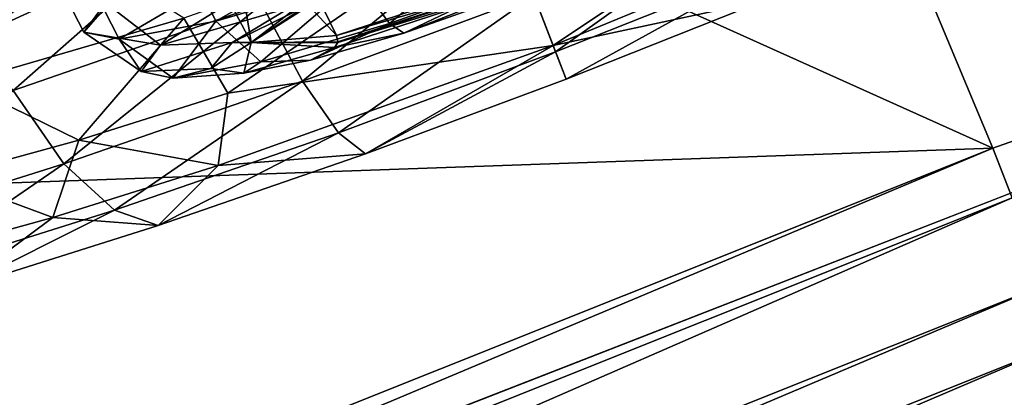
# Model space of a CAD drawing. Header units: metres. Extents: x 0 to 1651, y -1070 to 0.
# Tile 50 of 112: x 660 to 682, y -209 to -200. Entities that reach past the tile are written whole.
import ezdxf

# ---------------------------------------------------------------- set-up
doc = ezdxf.new("R2010")
doc.units = ezdxf.units.M

msp = doc.modelspace()

# ---------------------------------------------------------------- linework, layer by layer
at = {"layer": 'None'}
for points in [[(688.147278, -202.117401, -406), (654.067932, -159.910782, -39.372334), (699.014648, -137.971085, -3)], [(625.027283, -177.743637, -60), (681.926086, -203.354218, -377.175201), (663.104309, -158.303528, -29.990135)], [(681.926086, -203.354218, -377.175201), (746.191895, -180.653854, -377.175201), (663.104309, -158.303528, -29.990135)], [(654.067932, -159.910782, -39.372334), (688.147278, -202.117401, -406), (624.297058, -175.225555, -63)], [(688.147278, -202.117401, -406), (639.965881, -220.892624, -406), (624.297058, -175.225555, -63)], [(625.027283, -177.743637, -60), (555.348755, -207.83287, -60), (681.926086, -203.354218, -377.175201)], [(746.191895, -180.653854, -377.175201), (681.926086, -203.354218, -377.175201), (682.364075, -204.490723, -382.385681)], [(639.965881, -220.892624, -406), (688.147278, -202.117401, -406), (1330.743774, -257.264709, -406)], [(555.348755, -207.83287, -60), (618.63623, -228.648346, -377.175201), (681.926086, -203.354218, -377.175201)], [(681.926086, -203.354218, -377.175201), (618.63623, -228.648346, -377.175201), (619.125427, -229.764206, -382.385681)], [(682.364075, -204.490723, -382.385681), (681.926086, -203.354218, -377.175201), (619.125427, -229.764206, -382.385681)], [(619.125427, -229.764206, -382.385681), (619.95459, -231.722473, -387.314758), (682.364075, -204.490723, -382.385681)], [(619.95459, -231.722473, -387.314758), (683.112976, -206.481079, -387.314758), (682.364075, -204.490723, -382.385681)], [(619.95459, -231.722473, -387.314758), (620.494751, -232.998138, -389.61441), (683.112976, -206.481079, -387.314758)], [(620.494751, -232.998138, -389.61441), (683.60083, -207.777649, -389.61441), (683.112976, -206.481079, -387.314758)], [(620.494751, -232.998138, -389.61441), (621.11261, -234.457367, -391.779236), (683.60083, -207.777649, -389.61441)], [(621.11261, -234.457367, -391.779236), (684.158875, -209.260788, -391.779236), (683.60083, -207.777649, -389.61441)]]:
    msp.add_3dface(points, dxfattribs=at)
at = {"layer": 'None012349'}
for points in [[(664.960876, -200.934372, -249.448853), (662.160828, -195.636566, -250.179077), (663.89032, -194.311371, -245.172882)], [(666.518921, -199.740555, -244.938965), (664.960876, -200.934372, -249.448853), (663.89032, -194.311371, -245.172882)], [(664.330505, -195.458893, -255.186111), (662.160828, -195.636566, -250.179077), (666.915466, -200.774307, -253.959503)], [(664.330505, -195.458893, -255.186111), (666.915466, -200.774307, -253.959503), (671.23761, -199.354126, -255.828613)], [(662.160828, -195.636566, -250.179077), (664.960876, -200.934372, -249.448853), (666.915466, -200.774307, -253.959503)], [(670.641663, -197.814575, -267.994385), (671.869568, -201.002289, -271.409119), (678.118652, -196.818359, -268.008972)], [(678.118652, -196.818359, -268.008972), (671.869568, -201.002289, -271.409119), (679.39447, -197.899292, -269.870178)], [(658.61969, -197.382217, -261.281128), (658.333313, -201.858826, -262.671692), (663.42218, -200.37793, -266.325745)], [(662.41571, -199.07634, -229.065674), (658.810608, -200.733688, -231.100876), (662.813477, -197.879395, -231.226547)], [(662.813477, -197.879395, -231.226547), (658.810608, -200.733688, -231.100876), (659.563782, -199.373367, -233.061142)], [(670.641663, -197.814575, -267.994385), (663.42218, -200.37793, -266.325745), (664.430298, -202.094345, -268.006073)], [(671.869568, -201.002289, -271.409119), (670.641663, -197.814575, -267.994385), (664.430298, -202.094345, -268.006073)], [(671.424072, -199.851486, -280.535522), (676.667297, -197.76297, -280.022736), (671.925659, -201.151596, -278.457428)], [(671.869568, -201.002289, -271.409119), (676.719238, -199.96167, -275.722412), (679.39447, -197.899292, -269.870178)], [(676.667297, -197.76297, -280.022736), (676.848816, -199.190552, -277.975952), (671.925659, -201.151596, -278.457428)], [(658.066956, -200.171692, -280.43454), (663.9021, -198.166855, -282.292267), (659.520386, -202.035065, -279.827576)], [(659.520386, -202.035065, -279.827576), (663.9021, -198.166855, -282.292267), (665.207092, -200.068939, -281.544952)], [(666.135742, -201.822205, -280.020477), (665.207092, -200.068939, -281.544952), (670.716309, -198.01593, -282.081482)], [(671.424072, -199.851486, -280.535522), (666.135742, -201.822205, -280.020477), (670.716309, -198.01593, -282.081482)], [(668.124634, -200.504013, -257.802795), (667.381165, -199.492386, -258.790466), (670.815002, -198.259674, -259.481781)], [(671.248108, -199.382736, -258.43161), (668.124634, -200.504013, -257.802795), (670.815002, -198.259674, -259.481781)], [(654.722473, -200.79776, -225.357437), (660.649536, -199.42894, -224.583954), (659.471558, -198.614471, -222.676376)], [(664.150269, -200.44957, -256.599609), (663.815552, -199.754181, -256.756683), (667.075073, -198.788483, -258.96698)], [(667.381165, -199.492386, -258.790466), (664.150269, -200.44957, -256.599609), (667.075073, -198.788483, -258.96698)], [(656.257751, -201.447952, -227.063278), (662.41571, -199.07634, -229.065674), (660.649536, -199.42894, -224.583954)], [(658.810608, -200.733688, -231.100876), (662.41571, -199.07634, -229.065674), (656.257751, -201.447952, -227.063278)], [(671.925659, -201.151596, -278.457428), (676.848816, -199.190552, -277.975952), (672.166504, -201.775162, -276.167694)], [(676.848816, -199.190552, -277.975952), (676.719238, -199.96167, -275.722412), (672.166504, -201.775162, -276.167694)], [(656.257751, -201.447952, -227.063278), (660.649536, -199.42894, -224.583954), (654.722473, -200.79776, -225.357437)], [(665.18573, -201.37468, -255.809967), (664.150269, -200.44957, -256.599609), (667.381165, -199.492386, -258.790466)], [(668.124634, -200.504013, -257.802795), (665.18573, -201.37468, -255.809967), (667.381165, -199.492386, -258.790466)], [(671.23761, -199.354126, -255.828613), (666.915466, -200.774307, -253.959503), (671.290039, -199.490082, -255.849503)], [(666.915466, -200.774307, -253.959503), (666.941956, -200.918762, -253.969193), (671.290039, -199.490082, -255.849503)], [(671.295593, -199.504486, -255.858353), (666.940308, -200.935516, -253.974945), (671.32605, -199.583649, -255.998535)], [(666.941956, -200.918762, -253.969193), (666.940308, -200.935516, -253.974945), (671.295593, -199.504486, -255.858353)], [(671.290039, -199.490082, -255.849503), (666.941956, -200.918762, -253.969193), (671.295593, -199.504486, -255.858353)], [(668.449707, -200.719437, -256.204224), (668.124634, -200.504013, -257.802795), (671.248108, -199.382736, -258.43161)], [(671.364258, -199.683182, -256.867035), (668.449707, -200.719437, -256.204224), (671.248108, -199.382736, -258.43161)], [(666.54303, -199.878815, -244.894638), (664.960876, -200.934372, -249.448853), (666.518921, -199.740555, -244.938965)], [(671.32605, -199.583649, -255.998535), (666.940308, -200.935516, -253.974945), (666.8703, -201.047714, -254.071655)], [(666.8703, -201.047714, -254.071655), (668.449707, -200.719437, -256.204224), (671.32605, -199.583649, -255.998535)], [(668.449707, -200.719437, -256.204224), (671.364258, -199.683182, -256.867035), (671.32605, -199.583649, -255.998535)], [(661.944702, -200.861069, -253.264816), (661.590393, -200.169312, -253.392273), (663.815552, -199.754181, -256.756683)], [(661.626404, -200.031265, -246.023972), (662.890015, -200.994171, -246.190247), (664.629578, -199.924713, -243.157669)], [(664.150269, -200.44957, -256.599609), (661.944702, -200.861069, -253.264816), (663.815552, -199.754181, -256.756683)], [(664.629578, -199.924713, -243.157669), (662.890015, -200.994171, -246.190247), (665.857178, -200.134155, -244.158066)], [(664.960876, -200.934372, -249.448853), (666.54303, -199.878815, -244.894638), (666.540771, -199.89386, -244.885422)], [(666.461487, -199.98201, -244.772308), (664.960876, -200.934372, -249.448853), (666.540771, -199.89386, -244.885422)], [(666.960022, -203.00206, -277.973846), (666.135742, -201.822205, -280.020477), (671.424072, -199.851486, -280.535522)], [(671.925659, -201.151596, -278.457428), (666.960022, -203.00206, -277.973846), (671.424072, -199.851486, -280.535522)], [(672.166504, -201.775162, -276.167694), (676.719238, -199.96167, -275.722412), (671.869568, -201.002289, -271.409119)], [(660.67688, -203.709534, -278.371948), (659.520386, -202.035065, -279.827576), (665.207092, -200.068939, -281.544952)], [(665.207092, -200.068939, -281.544952), (666.135742, -201.822205, -280.020477), (660.67688, -203.709534, -278.371948)], [(660.775146, -200.004013, -249.739487), (661.136353, -200.696381, -249.644257), (661.626404, -200.031265, -246.023972)], [(661.136353, -200.696381, -249.644257), (660.775146, -200.004013, -249.739487), (661.590393, -200.169312, -253.392273)], [(661.626404, -200.031265, -246.023972), (661.136353, -200.696381, -249.644257), (662.890015, -200.994171, -246.190247)], [(661.944702, -200.861069, -253.264816), (661.136353, -200.696381, -249.644257), (661.590393, -200.169312, -253.392273)], [(662.890015, -200.994171, -246.190247), (664.526428, -200.93573, -246.352249), (665.857178, -200.134155, -244.158066)], [(666.461487, -199.98201, -244.772308), (665.857178, -200.134155, -244.158066), (664.526428, -200.93573, -246.352249)], [(664.960876, -200.934372, -249.448853), (666.461487, -199.98201, -244.772308), (664.526428, -200.93573, -246.352249)], [(663.42218, -200.37793, -266.325745), (658.333313, -201.858826, -262.671692), (661.019226, -203.167679, -266.170044)], [(664.430298, -202.094345, -268.006073), (663.42218, -200.37793, -266.325745), (661.019226, -203.167679, -266.170044)], [(663.179565, -201.748978, -252.776596), (661.944702, -200.861069, -253.264816), (664.150269, -200.44957, -256.599609)], [(665.18573, -201.37468, -255.809967), (663.179565, -201.748978, -252.776596), (664.150269, -200.44957, -256.599609)], [(666.319946, -201.340622, -254.685654), (665.18573, -201.37468, -255.809967), (668.124634, -200.504013, -257.802795)], [(668.449707, -200.719437, -256.204224), (666.319946, -201.340622, -254.685654), (668.124634, -200.504013, -257.802795)], [(661.136353, -200.696381, -249.644257), (662.444275, -201.599182, -249.483307), (662.890015, -200.994171, -246.190247)], [(662.444275, -201.599182, -249.483307), (661.136353, -200.696381, -249.644257), (661.944702, -200.861069, -253.264816)], [(663.179565, -201.748978, -252.776596), (662.444275, -201.599182, -249.483307), (661.944702, -200.861069, -253.264816)], [(666.915466, -200.774307, -253.959503), (664.960876, -200.934372, -249.448853), (666.941956, -200.918762, -253.969193)], [(666.8703, -201.047714, -254.071655), (666.319946, -201.340622, -254.685654), (668.449707, -200.719437, -256.204224)], [(662.890015, -200.994171, -246.190247), (662.444275, -201.599182, -249.483307), (664.526428, -200.93573, -246.352249)], [(662.444275, -201.599182, -249.483307), (664.038818, -201.52742, -249.421432), (664.526428, -200.93573, -246.352249)], [(664.526428, -200.93573, -246.352249), (664.038818, -201.52742, -249.421432), (664.960876, -200.934372, -249.448853)], [(664.038818, -201.52742, -249.421432), (664.796326, -201.639221, -252.490875), (664.960876, -200.934372, -249.448853)], [(671.869568, -201.002289, -271.409119), (664.20929, -203.752197, -269.866974), (667.574524, -203.486374, -275.72049)], [(664.20929, -203.752197, -269.866974), (671.869568, -201.002289, -271.409119), (664.430298, -202.094345, -268.006073)], [(664.960876, -200.934372, -249.448853), (664.796326, -201.639221, -252.490875), (666.8703, -201.047714, -254.071655)], [(664.796326, -201.639221, -252.490875), (666.319946, -201.340622, -254.685654), (666.8703, -201.047714, -254.071655)], [(664.960876, -200.934372, -249.448853), (666.940308, -200.935516, -253.974945), (666.941956, -200.918762, -253.969193)], [(666.940308, -200.935516, -253.974945), (664.960876, -200.934372, -249.448853), (666.8703, -201.047714, -254.071655)], [(672.166504, -201.775162, -276.167694), (671.869568, -201.002289, -271.409119), (667.574524, -203.486374, -275.72049)], [(667.574524, -203.486374, -275.72049), (666.960022, -203.00206, -277.973846), (671.925659, -201.151596, -278.457428)], [(672.166504, -201.775162, -276.167694), (667.574524, -203.486374, -275.72049), (671.925659, -201.151596, -278.457428)], [(664.038818, -201.52742, -249.421432), (662.444275, -201.599182, -249.483307), (663.179565, -201.748978, -252.776596)], [(664.796326, -201.639221, -252.490875), (663.179565, -201.748978, -252.776596), (665.18573, -201.37468, -255.809967)], [(664.796326, -201.639221, -252.490875), (664.038818, -201.52742, -249.421432), (663.179565, -201.748978, -252.776596)], [(666.319946, -201.340622, -254.685654), (664.796326, -201.639221, -252.490875), (665.18573, -201.37468, -255.809967)], [(661.019226, -203.167679, -266.170044), (658.333313, -201.858826, -262.671692), (657.933228, -204.01918, -263.600433)], [(666.135742, -201.822205, -280.020477), (661.834351, -204.774185, -276.425903), (660.67688, -203.709534, -278.371948)], [(666.135742, -201.822205, -280.020477), (666.960022, -203.00206, -277.973846), (661.834351, -204.774185, -276.425903)], [(655.367981, -205.380035, -275.514404), (659.520386, -202.035065, -279.827576), (660.67688, -203.709534, -278.371948)], [(664.20929, -203.752197, -269.866974), (664.430298, -202.094345, -268.006073), (661.019226, -203.167679, -266.170044)], [(666.960022, -203.00206, -277.973846), (662.834534, -205.125168, -274.289032), (661.834351, -204.774185, -276.425903)], [(667.574524, -203.486374, -275.72049), (662.834534, -205.125168, -274.289032), (666.960022, -203.00206, -277.973846)], [(661.019226, -203.167679, -266.170044), (657.933228, -204.01918, -263.600433), (660.425232, -204.942886, -267.8302)], [(660.425232, -204.942886, -267.8302), (664.20929, -203.752197, -269.866974), (661.019226, -203.167679, -266.170044)], [(667.574524, -203.486374, -275.72049), (664.20929, -203.752197, -269.866974), (662.834534, -205.125168, -274.289032)], [(656.849426, -206.342743, -273.742767), (655.367981, -205.380035, -275.514404), (660.67688, -203.709534, -278.371948)], [(661.834351, -204.774185, -276.425903), (656.849426, -206.342743, -273.742767), (660.67688, -203.709534, -278.371948)], [(664.20929, -203.752197, -269.866974), (660.425232, -204.942886, -267.8302), (662.834534, -205.125168, -274.289032)], [(657.933228, -204.01918, -263.600433), (657.00177, -205.887512, -264.979584), (660.425232, -204.942886, -267.8302)], [(658.22467, -206.575699, -271.8078), (656.849426, -206.342743, -273.742767), (661.834351, -204.774185, -276.425903)], [(662.834534, -205.125168, -274.289032), (658.22467, -206.575699, -271.8078), (661.834351, -204.774185, -276.425903)], [(660.425232, -204.942886, -267.8302), (657.00177, -205.887512, -264.979584), (658.22467, -206.575699, -271.8078)], [(662.834534, -205.125168, -274.289032), (660.425232, -204.942886, -267.8302), (658.22467, -206.575699, -271.8078)]]:
    msp.add_3dface(points, dxfattribs=at)

doc.saveas('drawing.dxf')
